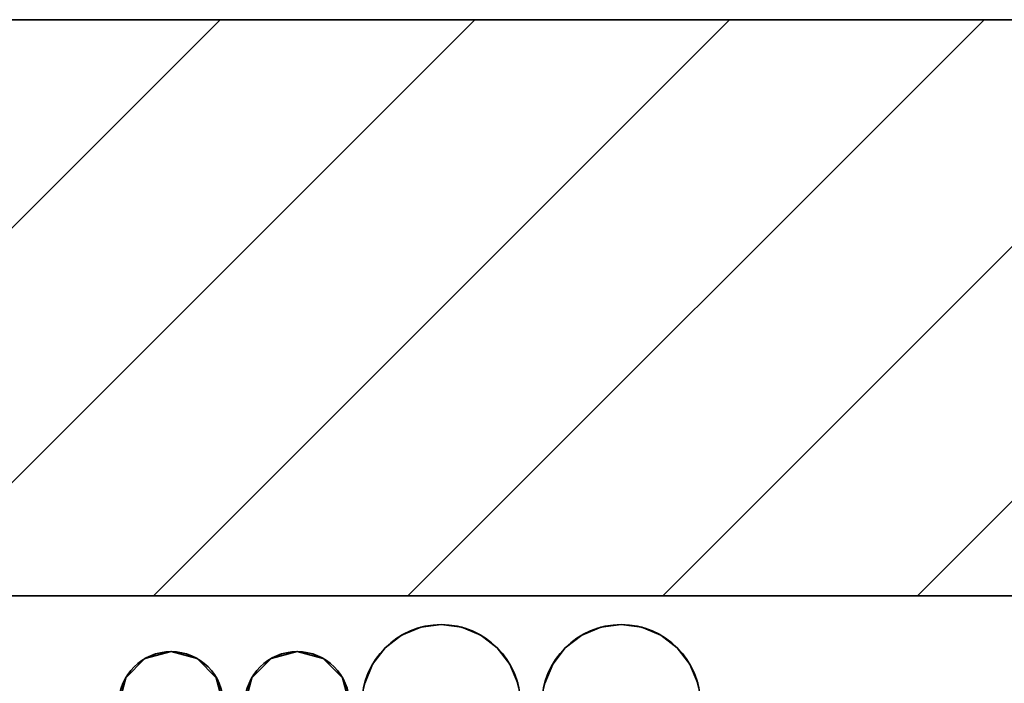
# Model space of a CAD drawing. Extents: x -459 to 541, y -543 to 550.
# Tile 218 of 256: x -284 to -273, y 486 to 494. Entities that reach past the tile are written whole.
import ezdxf

# ---------------------------------------------------------------- set-up
doc = ezdxf.new("R2010")
doc.units = 0
doc.layers.get('0').update_dxf_attribs({"lineweight": 35})
doc.layers.add('5_UG-BESTAND', color=7, linetype='Continuous', lineweight=25)
for name, color, linetype, lineweight, true_color in [('A_Aussenwand', 3, 'Continuous', 35, 0x00ff00), ('A_Aussenwand-A07ALC2O1N', 3, 'Continuous', 35, 0x00ff00), ('A_Geschossdecke-A07ALC2R1N', 7, 'Continuous', 35, 0x008080), ('H_Ruecklauf', 5, 'Continuous', 35, 0x0000ff), ('H_Vorlauf', 1, 'Continuous', 35, 0xff0000)]:
    doc.layers.add(name, color=color, linetype=linetype, lineweight=lineweight, true_color=true_color)

# ---------------------------------------------------------------- blocks, each defined once
blk = doc.blocks.new('Referenz-A07ALC2I1N', base_point=(-428.948, 493.647))
at = {"layer": '5_UG-BESTAND', "color": 0, "lineweight": 35}
blk.add_line((-290.746, 493.647), (-198.11, 493.647), dxfattribs=at)
blk = doc.blocks.new('Referenz-A07ALC2M1N', base_point=(-428.948, 451.647))
at = {"layer": 'A_Aussenwand', "color": 0, "linetype": 'ByBlock', "ltscale": 0.35}
blk.add_line((-198.085, 493.647), (-343.983, 493.647), dxfattribs=at)
blk = doc.blocks.new('Referenz-A07ALC2U1N', base_point=(-417.235, 427.085))
at = {"layer": 'A_Aussenwand-A07ALC2O1N', "color": 0, "linetype": 'ByBlock', "ltscale": 0.35}
blk.add_line((-290.746, 487.247), (-198.14, 487.247), dxfattribs=at)
at = {"layer": 'A_Geschossdecke-A07ALC2R1N', "color": 0, "linetype": 'ByBlock', "ltscale": 0.35}
for p, q in [((-346.127, 493.647), (-188.444, 493.647)), ((-346.127, 487.247), (-188.444, 487.247))]:
    blk.add_line(p, q, dxfattribs=at)
at = {"layer": 'A_Geschossdecke-A07ALC2R1N', "color": 0, "linetype": 'ByBlock', "lineweight": 18, "ltscale": 0.18}
for p, q in [((-287.742, 487.247), (-281.342, 493.647)), ((-284.914, 487.247), (-278.514, 493.647)), ((-282.085, 487.247), (-275.685, 493.647)), ((-279.257, 487.247), (-272.857, 493.647)), ((-276.428, 487.247), (-270.028, 493.647)), ((-273.6, 487.247), (-267.2, 493.647))]:
    blk.add_line(p, q, dxfattribs=at)
blk = doc.blocks.new('Geometrie-A07ALC6G1N', base_point=(-418.345, 472.167))
at = {"layer": 'H_Ruecklauf', "lineweight": -2}
for p, q in [((-277.116, 486.897), (-277.328, 486.809)), ((-276.888, 486.927), (-277.116, 486.897)), ((-276.66, 486.897), (-276.888, 486.927)), ((-276.448, 486.809), (-276.66, 486.897)), ((-277.328, 486.809), (-277.51, 486.669)), ((-276.266, 486.669), (-276.448, 486.809)), ((-280.488, 486.627), (-280.778, 486.549)), ((-280.198, 486.549), (-280.488, 486.627)), ((-277.51, 486.669), (-277.65, 486.487)), ((-276.126, 486.487), (-276.266, 486.669)), ((-280.778, 486.549), (-280.99, 486.337)), ((-279.986, 486.337), (-280.198, 486.549)), ((-277.65, 486.487), (-277.738, 486.275)), ((-276.038, 486.275), (-276.126, 486.487)), ((-280.99, 486.337), (-281.068, 486.047)), ((-279.908, 486.047), (-279.986, 486.337))]:
    blk.add_line(p, q, dxfattribs=at)
for centre, radius in [((-276.888, 486.047), 0.88), ((-280.488, 486.047), 0.58)]:
    blk.add_circle(centre, radius, dxfattribs=at)
blk = doc.blocks.new('Geometrie-A07ALC6I1N', base_point=(-418.345, 470.167))
at = {"layer": 'H_Vorlauf', "lineweight": -2}
for p, q in [((-279.116, 486.897), (-279.328, 486.809)), ((-278.888, 486.927), (-279.116, 486.897)), ((-278.66, 486.897), (-278.888, 486.927)), ((-278.448, 486.809), (-278.66, 486.897)), ((-279.328, 486.809), (-279.51, 486.669)), ((-278.266, 486.669), (-278.448, 486.809)), ((-281.888, 486.627), (-282.178, 486.549)), ((-281.598, 486.549), (-281.888, 486.627)), ((-279.51, 486.669), (-279.65, 486.487)), ((-278.126, 486.487), (-278.266, 486.669)), ((-282.178, 486.549), (-282.39, 486.337)), ((-281.386, 486.337), (-281.598, 486.549)), ((-279.65, 486.487), (-279.738, 486.275)), ((-278.038, 486.275), (-278.126, 486.487)), ((-282.39, 486.337), (-282.468, 486.047)), ((-281.308, 486.047), (-281.386, 486.337))]:
    blk.add_line(p, q, dxfattribs=at)
for centre, radius in [((-278.888, 486.047), 0.88), ((-281.888, 486.047), 0.58)]:
    blk.add_circle(centre, radius, dxfattribs=at)

msp = doc.modelspace()

# ---------------------------------------------------------------- block references
at = {"color": 251, "lineweight": 25, "ltscale": 0.25, "true_color": 0x585858}
for name, p in [('Referenz-A07ALC2M1N', (-428.948, 451.647)), ('Referenz-A07ALC2I1N', (-428.948, 493.647)), ('Referenz-A07ALC2U1N', (-417.235, 427.085))]:
    msp.add_blockref(name, p, dxfattribs=at)
at = {"linetype": 'Continuous', "ltscale": 0.35}
for name, p in [('Geometrie-A07ALC6G1N', (-418.345, 472.167)), ('Geometrie-A07ALC6I1N', (-418.345, 470.167))]:
    msp.add_blockref(name, p, dxfattribs=at)

doc.saveas('drawing.dxf')
